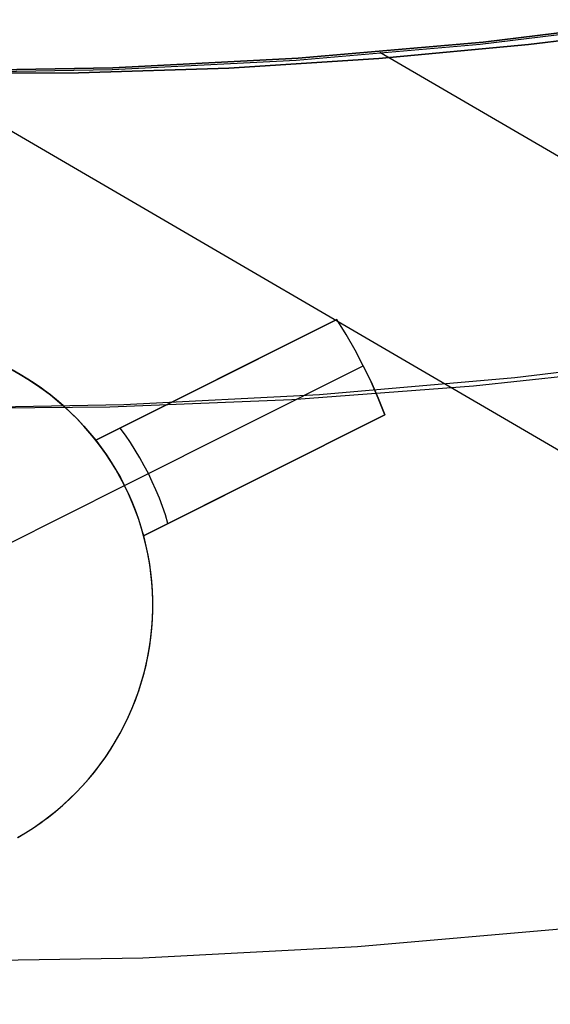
# Model space of a CAD drawing. Header units: millimetres. Extents: x 10802 to 11966, y -167 to 850.
# Tile 39 of 182: x 11383.43 to 11388.4, y 424.12 to 433.33. Entities that reach past the tile are written whole.
import ezdxf

# ---------------------------------------------------------------- set-up
doc = ezdxf.new("R2010")
doc.units = ezdxf.units.MM
doc.layers.add('1', color=7, linetype='Continuous')
doc.layers.add('color', color=7, linetype='Continuous')

msp = doc.modelspace()

# ---------------------------------------------------------------- linework, layer by layer
at = {"layer": '1', "color": 250, "true_color": 0x111111}
for p, q in [((11389.4544, 433.3086, 75.1615), (11387.7404, 433.1005, 75.1615)), ((11388.1927, 433.0997, 64.2379), (11389.5862, 433.2732, 64.2379)), ((11389.5862, 433.2732, 86.0852), (11388.1927, 433.0997, 86.0852)), ((11387.7404, 433.1005, 75.1615), (11386.0203, 432.9516, 75.1615)), ((11386.7934, 432.9683, 64.2379), (11388.1927, 433.0997, 64.2379)), ((11388.1927, 433.0997, 86.0852), (11386.7934, 432.9683, 86.0852)), ((11386.0203, 432.9516, 75.1615), (11384.2961, 432.8623, 75.1615)), ((11385.3892, 432.8796, 64.2379), (11386.7934, 432.9683, 64.2379)), ((11386.7934, 432.9683, 86.0852), (11385.3892, 432.8796, 86.0852)), ((11384.2961, 432.8623, 75.1615), (11382.5698, 432.8325, 75.1615)), ((11383.9811, 432.8341, 64.2379), (11385.3892, 432.8796, 64.2379)), ((11385.3892, 432.8796, 86.0852), (11383.9811, 432.8341, 86.0852)), ((11382.5698, 432.8325, 64.2379), (11383.9811, 432.8341, 64.2379)), ((11383.9811, 432.8341, 86.0852), (11382.5698, 432.8325, 86.0852)), ((11389.8863, 430.2006, 61.1), (11388.0648, 429.9794, 61.1)), ((11387.6786, 429.9043, 61.1), (11389.3737, 430.0876, 61.1)), ((11388.0648, 429.9794, 61.1), (11386.2368, 429.8212, 61.1)), ((11385.9783, 429.7776, 61.1), (11387.6786, 429.9043, 61.1)), ((11386.2368, 429.8212, 61.1), (11384.4044, 429.7263, 61.1)), ((11384.4044, 429.7263, 61.1), (11382.5698, 429.6946, 61.1)), ((11382.5698, 429.6946, 61.1), (11384.2748, 429.7077, 61.1)), ((11384.2748, 429.7077, 61.1), (11385.9783, 429.7776, 61.1)), ((11388.6004, 424.8271, 236.6209), (11386.5942, 424.6535, 236.6209)), ((11386.5942, 424.6535, 236.6209), (11384.5832, 424.5493, 236.6209)), ((11384.5832, 424.5493, 236.6209), (11382.5698, 424.5146, 236.6209))]:
    msp.add_line(p, q, dxfattribs=at)
at = {"layer": '1', "color": 29, "true_color": 0x4d342b}
for p, q in [((11387.7699, 433.1223, 34.4621), (11389.4947, 433.333, 34.4621)), ((11387.7699, 433.1223, 42.4621), (11389.4947, 433.333, 42.4621)), ((11387.7699, 433.1223, 70.5621), (11389.4947, 433.333, 70.5621)), ((11387.7699, 433.1223, 76.062), (11389.4947, 433.333, 76.062)), ((11389.4947, 433.333, 38.4621), (11387.7699, 433.1223, 38.4621)), ((11389.4947, 433.333, 73.3121), (11387.7699, 433.1223, 73.3121)), ((11386.0388, 432.9716, 34.4621), (11387.7699, 433.1223, 34.4621)), ((11386.0388, 432.9716, 42.4621), (11387.7699, 433.1223, 42.4621)), ((11386.0388, 432.9716, 70.5621), (11387.7699, 433.1223, 70.5621)), ((11386.0388, 432.9716, 76.062), (11387.7699, 433.1223, 76.062)), ((11387.7699, 433.1223, 38.4621), (11386.0388, 432.9716, 38.4621)), ((11387.7699, 433.1223, 73.3121), (11386.0388, 432.9716, 73.3121)), ((11386.8018, 433.0305, 42.4621), (11410.4993, 419.205, 42.4621)), ((11384.3035, 432.8812, 34.4621), (11386.0388, 432.9716, 34.4621)), ((11384.3035, 432.8812, 42.4621), (11386.0388, 432.9716, 42.4621)), ((11384.3035, 432.8812, 70.5621), (11386.0388, 432.9716, 70.5621)), ((11384.3035, 432.8812, 76.062), (11386.0388, 432.9716, 76.062)), ((11386.0388, 432.9716, 38.4621), (11384.3035, 432.8812, 38.4621)), ((11386.0388, 432.9716, 73.3121), (11384.3035, 432.8812, 73.3121)), ((11382.3948, 432.8514, 34.4621), (11413.6765, 414.6012, 34.4621)), ((11382.5662, 432.8511, 34.4621), (11384.3035, 432.8812, 34.4621)), ((11382.5662, 432.8511, 42.4621), (11384.3035, 432.8812, 42.4621)), ((11382.5662, 432.8511, 70.5621), (11384.3035, 432.8812, 70.5621)), ((11382.5662, 432.8511, 76.062), (11384.3035, 432.8812, 76.062)), ((11384.3035, 432.8812, 38.4621), (11382.5662, 432.8511, 38.4621)), ((11384.3035, 432.8812, 73.3121), (11382.5662, 432.8511, 73.3121))]:
    msp.add_line(p, q, dxfattribs=at)
at = {"layer": 'color', "color": 254, "true_color": 0xcad1ee}
for p, q in [((11386.401, 430.5277, 19.1621), (11384.1432, 429.3961, 19.1621)), ((11384.1432, 429.3961, 13.332), (11386.401, 430.5277, 17.6621)), ((11386.401, 430.5277, 17.6621), (11386.401, 430.5277, 19.1621)), ((11386.488, 430.3852, 17.6621), (11386.401, 430.5277, 17.6621)), ((11386.488, 430.3852, 19.1621), (11386.401, 430.5277, 19.1621)), ((11386.488, 430.3852, 18.4121), (11386.401, 430.5277, 18.4121)), ((11386.5702, 430.2399, 17.6621), (11386.488, 430.3852, 17.6621)), ((11386.5702, 430.2399, 19.1621), (11386.488, 430.3852, 19.1621)), ((11386.5702, 430.2399, 18.4121), (11386.488, 430.3852, 18.4121)), ((11386.6474, 430.0919, 17.6621), (11386.5702, 430.2399, 17.6621)), ((11386.6474, 430.0919, 19.1621), (11386.5702, 430.2399, 19.1621)), ((11386.6474, 430.0919, 18.4121), (11386.5702, 430.2399, 18.4121)), ((11384.1432, 429.3961, 16.247), (11385.6666, 430.1596, 16.247)), ((11384.4124, 428.9718, 13.332), (11386.6474, 430.0919, 17.6621)), ((11386.7197, 429.9414, 17.6621), (11386.6474, 430.0919, 17.6621)), ((11386.6474, 430.0919, 17.6621), (11386.6474, 430.0919, 19.1621)), ((11386.6474, 430.0919, 19.1621), (11386.7197, 429.9414, 19.1621)), ((11386.7197, 429.9414, 18.4121), (11386.6474, 430.0919, 18.4121)), ((11383.3597, 430.0544, 19.1621), (11383.4346, 430.0125, 19.1621)), ((11383.4346, 430.0125, 14.9121), (11383.3597, 430.0544, 14.9121)), ((11383.4923, 429.9779, 10.6621), (11383.4181, 430.022, 10.6621)), ((11383.4346, 430.0125, 19.1621), (11383.5081, 429.9681, 19.1621)), ((11383.5081, 429.9681, 14.9121), (11383.4346, 430.0125, 14.9121)), ((11383.5649, 429.9313, 10.6621), (11383.4923, 429.9779, 10.6621)), ((11383.5081, 429.9681, 19.1621), (11383.58, 429.9211, 19.1621)), ((11383.58, 429.9211, 14.9121), (11383.5081, 429.9681, 14.9121)), ((11383.6359, 429.8821, 10.6621), (11383.5649, 429.9313, 10.6621)), ((11383.58, 429.9211, 19.1621), (11383.6503, 429.8717, 19.1621)), ((11383.6503, 429.8717, 14.9121), (11383.58, 429.9211, 14.9121)), ((11385.2721, 429.9619, 19.1621), (11385.2721, 429.9619, 15.4887)), ((11386.787, 429.7886, 17.6621), (11386.7197, 429.9414, 17.6621)), ((11386.7197, 429.9414, 19.1621), (11386.787, 429.7886, 19.1621)), ((11386.787, 429.7886, 18.4121), (11386.7197, 429.9414, 18.4121)), ((11383.7051, 429.8306, 10.6621), (11383.6359, 429.8821, 10.6621)), ((11383.6503, 429.8717, 19.1621), (11383.7188, 429.8199, 19.1621)), ((11383.7188, 429.8199, 14.9121), (11383.6503, 429.8717, 14.9121)), ((11383.7725, 429.7767, 10.6621), (11383.7051, 429.8306, 10.6621)), ((11383.7188, 429.8199, 19.1621), (11383.7855, 429.7658, 19.1621)), ((11383.7855, 429.7658, 14.9121), (11383.7188, 429.8199, 14.9121)), ((11383.838, 429.7205, 10.6621), (11383.7725, 429.7767, 10.6621)), ((11383.7855, 429.7658, 19.1621), (11383.8503, 429.7094, 19.1621)), ((11383.8503, 429.7094, 14.9121), (11383.7855, 429.7658, 14.9121)), ((11383.9015, 429.662, 10.6621), (11383.838, 429.7205, 10.6621)), ((11383.8503, 429.7094, 19.1621), (11383.9131, 429.6509, 19.1621)), ((11383.9131, 429.6509, 14.9121), (11383.8503, 429.7094, 14.9121)), ((11386.8491, 429.6337, 17.6621), (11386.787, 429.7886, 17.6621)), ((11386.787, 429.7886, 19.1621), (11386.8491, 429.6337, 19.1621)), ((11386.8491, 429.6337, 18.4121), (11386.787, 429.7886, 18.4121)), ((11383.9629, 429.6015, 10.6621), (11383.9015, 429.662, 10.6621)), ((11383.9131, 429.6509, 19.1621), (11383.9739, 429.5902, 19.1621)), ((11383.9739, 429.5902, 14.9121), (11383.9131, 429.6509, 14.9121)), ((11386.8491, 429.6337, 17.6621), (11384.5913, 428.5021, 13.332)), ((11384.5913, 428.5021, 19.1621), (11386.8491, 429.6337, 19.1621)), ((11386.8491, 429.6337, 19.1621), (11386.8491, 429.6337, 17.6621)), ((11384.0223, 429.5388, 10.6621), (11383.9629, 429.6015, 10.6621)), ((11383.9739, 429.5902, 19.1621), (11384.0326, 429.5275, 19.1621)), ((11384.0326, 429.5275, 14.9121), (11383.9739, 429.5902, 14.9121)), ((11384.0794, 429.4741, 10.6621), (11384.0223, 429.5388, 10.6621)), ((11384.0326, 429.5275, 19.1621), (11384.089, 429.4628, 19.1621)), ((11384.089, 429.4628, 14.9121), (11384.0326, 429.5275, 14.9121)), ((11384.1343, 429.4075, 10.6621), (11384.0794, 429.4741, 10.6621)), ((11384.089, 429.4628, 19.1621), (11384.1432, 429.3961, 19.1621)), ((11384.1432, 429.3961, 14.9121), (11384.089, 429.4628, 14.9121)), ((11384.4205, 429.4427, 13.7651), (11384.371, 429.5103, 13.7651)), ((11384.4679, 429.3736, 13.7651), (11384.4205, 429.4427, 13.7651)), ((11384.1868, 429.339, 10.6621), (11384.1343, 429.4075, 10.6621)), ((11384.1432, 429.3961, 19.1621), (11384.1432, 429.3961, 13.332)), ((11384.1432, 429.3961, 13.332), (11384.194, 429.3293, 13.332)), ((11384.237, 429.2688, 10.6621), (11384.1868, 429.339, 10.6621)), ((11384.5132, 429.3031, 13.7651), (11384.4679, 429.3736, 13.7651)), ((11384.194, 429.3293, 13.332), (11384.2424, 429.2608, 13.332)), ((11384.2846, 429.1968, 10.6621), (11384.237, 429.2688, 10.6621)), ((11384.2424, 429.2608, 13.332), (11384.2885, 429.1907, 13.332)), ((11384.5563, 429.2313, 13.7651), (11384.5132, 429.3031, 13.7651)), ((11384.5913, 428.5021, 16.247), (11386.1146, 429.2656, 16.247)), ((11384.3298, 429.1233, 10.6621), (11384.2846, 429.1968, 10.6621)), ((11384.2885, 429.1907, 13.332), (11384.3323, 429.1192, 13.332)), ((11384.5973, 429.1581, 13.7651), (11384.5563, 429.2313, 13.7651)), ((11384.6359, 429.0838, 13.7651), (11384.5973, 429.1581, 13.7651)), ((11384.3724, 429.0483, 10.6621), (11384.3298, 429.1233, 10.6621)), ((11384.3323, 429.1192, 13.332), (11384.3736, 429.0461, 13.332)), ((11384.6723, 429.0083, 13.7651), (11384.6359, 429.0838, 13.7651)), ((11385.7202, 429.0679, 15.4887), (11385.7202, 429.0679, 19.1621)), ((11383.2949, 428.4117, 10.6621), (11384.4124, 428.9718, 10.6621)), ((11384.4124, 428.9718, 10.6621), (11384.3724, 429.0483, 10.6621)), ((11384.3736, 429.0461, 13.332), (11384.4124, 428.9718, 13.332)), ((11384.4124, 428.9718, 13.332), (11384.4124, 428.9718, 10.6621)), ((11384.4487, 428.8962, 13.332), (11384.4124, 428.9718, 13.332)), ((11384.4497, 428.894, 10.6621), (11384.4124, 428.9718, 10.6621)), ((11384.7064, 428.9318, 13.7651), (11384.6723, 429.0083, 13.7651)), ((11384.4825, 428.8194, 13.332), (11384.4487, 428.8962, 13.332)), ((11384.4844, 428.8149, 10.6621), (11384.4497, 428.894, 10.6621)), ((11384.7382, 428.8542, 13.7651), (11384.7064, 428.9318, 13.7651)), ((11384.5137, 428.7415, 13.332), (11384.4825, 428.8194, 13.332)), ((11384.5162, 428.7347, 10.6621), (11384.4844, 428.8149, 10.6621)), ((11384.7675, 428.7757, 13.7651), (11384.7382, 428.8542, 13.7651)), ((11384.5422, 428.6626, 13.332), (11384.5137, 428.7415, 13.332)), ((11384.5453, 428.6535, 10.6621), (11384.5162, 428.7347, 10.6621)), ((11384.7945, 428.6964, 13.7651), (11384.7675, 428.7757, 13.7651)), ((11384.819, 428.6163, 13.7651), (11384.7945, 428.6964, 13.7651)), ((11384.5681, 428.5828, 13.332), (11384.5422, 428.6626, 13.332)), ((11384.5716, 428.5712, 10.6621), (11384.5453, 428.6535, 10.6621)), ((11384.5913, 428.5021, 13.332), (11384.5681, 428.5828, 13.332)), ((11384.595, 428.4882, 10.6621), (11384.5716, 428.5712, 10.6621)), ((11384.5913, 428.5021, 13.332), (11384.5913, 428.5021, 19.1621)), ((11384.6124, 428.4181, 19.1621), (11384.5913, 428.5021, 19.1621)), ((11384.6124, 428.4181, 14.9121), (11384.5913, 428.5021, 14.9121)), ((11384.6155, 428.4043, 10.6621), (11384.595, 428.4882, 10.6621)), ((11384.6305, 428.3333, 19.1621), (11384.6124, 428.4181, 19.1621)), ((11384.6305, 428.3333, 14.9121), (11384.6124, 428.4181, 14.9121)), ((11384.6332, 428.3199, 10.6621), (11384.6155, 428.4043, 10.6621)), ((11384.6458, 428.248, 19.1621), (11384.6305, 428.3333, 19.1621)), ((11384.6458, 428.248, 14.9121), (11384.6305, 428.3333, 14.9121)), ((11384.6479, 428.2348, 10.6621), (11384.6332, 428.3199, 10.6621)), ((11384.658, 428.1622, 19.1621), (11384.6458, 428.248, 19.1621)), ((11384.658, 428.1622, 14.9121), (11384.6458, 428.248, 14.9121)), ((11384.6596, 428.1493, 10.6621), (11384.6479, 428.2348, 10.6621)), ((11384.6673, 428.076, 19.1621), (11384.658, 428.1622, 19.1621)), ((11384.6673, 428.076, 14.9121), (11384.658, 428.1622, 14.9121)), ((11384.6684, 428.0635, 10.6621), (11384.6596, 428.1493, 10.6621)), ((11384.6736, 427.9896, 19.1621), (11384.6673, 428.076, 19.1621)), ((11384.6736, 427.9896, 14.9121), (11384.6673, 428.076, 14.9121)), ((11384.6742, 427.9774, 10.6621), (11384.6684, 428.0635, 10.6621)), ((11384.6769, 427.903, 19.1621), (11384.6736, 427.9896, 19.1621)), ((11384.6769, 427.903, 14.9121), (11384.6736, 427.9896, 14.9121)), ((11384.6771, 427.8911, 10.6621), (11384.6742, 427.9774, 10.6621)), ((11384.6771, 427.8163, 19.1621), (11384.6769, 427.903, 19.1621)), ((11384.6771, 427.8163, 14.9121), (11384.6769, 427.903, 14.9121)), ((11384.6769, 427.8048, 10.6621), (11384.6771, 427.8911, 10.6621)), ((11384.6738, 427.7186, 10.6621), (11384.6769, 427.8048, 10.6621)), ((11384.6744, 427.7297, 19.1621), (11384.6771, 427.8163, 19.1621)), ((11384.6744, 427.7297, 14.9121), (11384.6771, 427.8163, 14.9121)), ((11384.6678, 427.6325, 10.6621), (11384.6738, 427.7186, 10.6621)), ((11384.6687, 427.6432, 19.1621), (11384.6744, 427.7297, 19.1621)), ((11384.6687, 427.6432, 14.9121), (11384.6744, 427.7297, 14.9121)), ((11384.6587, 427.5466, 10.6621), (11384.6678, 427.6325, 10.6621)), ((11384.66, 427.557, 19.1621), (11384.6687, 427.6432, 19.1621)), ((11384.66, 427.557, 14.9121), (11384.6687, 427.6432, 14.9121)), ((11384.6467, 427.4612, 10.6621), (11384.6587, 427.5466, 10.6621)), ((11384.6483, 427.4711, 19.1621), (11384.66, 427.557, 19.1621)), ((11384.6483, 427.4711, 14.9121), (11384.66, 427.557, 14.9121)), ((11384.6318, 427.3762, 10.6621), (11384.6467, 427.4612, 10.6621)), ((11384.6336, 427.3857, 19.1621), (11384.6483, 427.4711, 19.1621)), ((11384.6336, 427.3857, 14.9121), (11384.6483, 427.4711, 14.9121)), ((11384.6139, 427.2917, 10.6621), (11384.6318, 427.3762, 10.6621)), ((11384.616, 427.3008, 19.1621), (11384.6336, 427.3857, 19.1621)), ((11384.616, 427.3008, 14.9121), (11384.6336, 427.3857, 14.9121)), ((11384.5719, 427.1332, 19.1621), (11384.5954, 427.2166, 19.1621)), ((11384.5719, 427.1332, 14.9121), (11384.5954, 427.2166, 14.9121)), ((11384.5931, 427.208, 10.6621), (11384.6139, 427.2917, 10.6621)), ((11384.5954, 427.2166, 19.1621), (11384.616, 427.3008, 19.1621)), ((11384.5954, 427.2166, 14.9121), (11384.616, 427.3008, 14.9121)), ((11384.5429, 427.0429, 10.6621), (11384.5694, 427.125, 10.6621)), ((11384.5456, 427.0506, 19.1621), (11384.5719, 427.1332, 19.1621)), ((11384.5456, 427.0506, 14.9121), (11384.5719, 427.1332, 14.9121)), ((11384.5694, 427.125, 10.6621), (11384.5931, 427.208, 10.6621)), ((11384.5136, 426.9617, 10.6621), (11384.5429, 427.0429, 10.6621)), ((11384.5164, 426.969, 19.1621), (11384.5456, 427.0506, 19.1621)), ((11384.5164, 426.969, 14.9121), (11384.5456, 427.0506, 14.9121)), ((11384.4815, 426.8816, 10.6621), (11384.5136, 426.9617, 10.6621)), ((11384.4844, 426.8885, 19.1621), (11384.5164, 426.969, 19.1621)), ((11384.4844, 426.8885, 14.9121), (11384.5164, 426.969, 14.9121)), ((11384.4466, 426.8026, 10.6621), (11384.4815, 426.8816, 10.6621)), ((11384.4496, 426.8091, 19.1621), (11384.4844, 426.8885, 19.1621)), ((11384.4496, 426.8091, 14.9121), (11384.4844, 426.8885, 14.9121)), ((11384.4091, 426.7249, 10.6621), (11384.4466, 426.8026, 10.6621)), ((11384.4121, 426.731, 19.1621), (11384.4496, 426.8091, 19.1621)), ((11384.4121, 426.731, 14.9121), (11384.4496, 426.8091, 14.9121)), ((11384.3689, 426.6486, 10.6621), (11384.4091, 426.7249, 10.6621)), ((11384.3719, 426.6542, 19.1621), (11384.4121, 426.731, 19.1621)), ((11384.3719, 426.6542, 14.9121), (11384.4121, 426.731, 14.9121)), ((11384.2806, 426.5002, 10.6621), (11384.326, 426.5736, 10.6621)), ((11384.2837, 426.505, 19.1621), (11384.3291, 426.5788, 19.1621)), ((11384.2837, 426.505, 14.9121), (11384.3291, 426.5788, 14.9121)), ((11384.326, 426.5736, 10.6621), (11384.3689, 426.6486, 10.6621)), ((11384.3291, 426.5788, 19.1621), (11384.3719, 426.6542, 19.1621)), ((11384.3291, 426.5788, 14.9121), (11384.3719, 426.6542, 14.9121)), ((11384.2327, 426.4284, 10.6621), (11384.2806, 426.5002, 10.6621)), ((11384.2358, 426.4328, 19.1621), (11384.2837, 426.505, 19.1621)), ((11384.2358, 426.4328, 14.9121), (11384.2837, 426.505, 14.9121)), ((11384.1824, 426.3584, 10.6621), (11384.2327, 426.4284, 10.6621)), ((11384.1853, 426.3623, 19.1621), (11384.2358, 426.4328, 19.1621)), ((11384.1853, 426.3623, 14.9121), (11384.2358, 426.4328, 14.9121)), ((11384.0773, 426.2268, 19.1621), (11384.1325, 426.2936, 19.1621)), ((11384.0773, 426.2268, 14.9121), (11384.1325, 426.2936, 14.9121)), ((11384.1297, 426.29, 10.6621), (11384.1824, 426.3584, 10.6621)), ((11384.1325, 426.2936, 19.1621), (11384.1853, 426.3623, 19.1621)), ((11384.1325, 426.2936, 14.9121), (11384.1853, 426.3623, 14.9121)), ((11384.0173, 426.1591, 10.6621), (11384.0746, 426.2236, 10.6621)), ((11384.0199, 426.1619, 19.1621), (11384.0773, 426.2268, 19.1621)), ((11384.0199, 426.1619, 14.9121), (11384.0773, 426.2268, 14.9121)), ((11384.0746, 426.2236, 10.6621), (11384.1297, 426.29, 10.6621)), ((11383.9577, 426.0966, 10.6621), (11384.0173, 426.1591, 10.6621)), ((11383.9602, 426.0991, 19.1621), (11384.0199, 426.1619, 19.1621)), ((11383.9602, 426.0991, 14.9121), (11384.0199, 426.1619, 14.9121)), ((11383.8324, 425.9779, 10.6621), (11383.8961, 426.0362, 10.6621)), ((11383.8345, 425.9797, 19.1621), (11383.8984, 426.0383, 19.1621)), ((11383.8345, 425.9797, 14.9121), (11383.8984, 426.0383, 14.9121)), ((11383.8961, 426.0362, 10.6621), (11383.9577, 426.0966, 10.6621)), ((11383.8984, 426.0383, 19.1621), (11383.9602, 426.0991, 19.1621)), ((11383.8984, 426.0383, 14.9121), (11383.9602, 426.0991, 14.9121)), ((11383.7008, 425.8694, 19.1621), (11383.7686, 425.9234, 19.1621)), ((11383.7008, 425.8694, 14.9121), (11383.7686, 425.9234, 14.9121)), ((11383.7668, 425.9219, 10.6621), (11383.8324, 425.9779, 10.6621)), ((11383.7686, 425.9234, 19.1621), (11383.8345, 425.9797, 19.1621)), ((11383.7686, 425.9234, 14.9121), (11383.8345, 425.9797, 14.9121)), ((11383.6298, 425.8169, 10.6621), (11383.6992, 425.8682, 10.6621)), ((11383.6312, 425.8178, 19.1621), (11383.7008, 425.8694, 19.1621)), ((11383.6312, 425.8178, 14.9121), (11383.7008, 425.8694, 14.9121)), ((11383.6992, 425.8682, 10.6621), (11383.7668, 425.9219, 10.6621)), ((11383.486, 425.7215, 10.6621), (11383.5587, 425.7679, 10.6621)), ((11383.4868, 425.722, 19.1621), (11383.5598, 425.7687, 19.1621)), ((11383.4868, 425.722, 14.9121), (11383.5598, 425.7687, 14.9121)), ((11383.5587, 425.7679, 10.6621), (11383.6298, 425.8169, 10.6621)), ((11383.5598, 425.7687, 19.1621), (11383.6312, 425.8178, 19.1621)), ((11383.5598, 425.7687, 14.9121), (11383.6312, 425.8178, 14.9121)), ((11383.4117, 425.6776, 10.6621), (11383.486, 425.7215, 10.6621)), ((11383.4122, 425.6779, 19.1621), (11383.4868, 425.722, 19.1621)), ((11383.4122, 425.6779, 14.9121), (11383.4868, 425.722, 14.9121))]:
    msp.add_line(p, q, dxfattribs=at)

doc.saveas('drawing.dxf')
